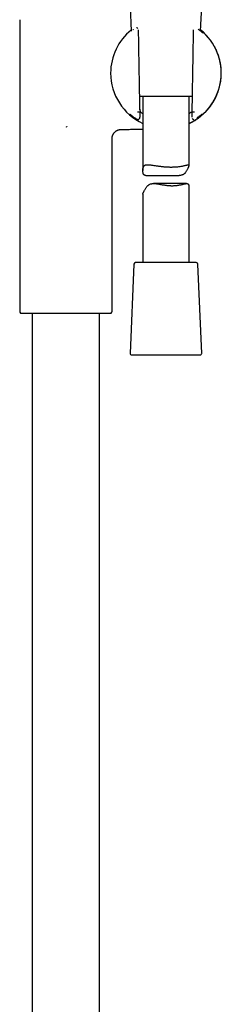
# Model space of a CAD drawing. Header units: millimetres. Extents: x 8 to 1795, y 12 to 2712.
# Tile 24 of 25: x 1254 to 1320, y 1794 to 2113. Entities that reach past the tile are written whole.
import ezdxf

# ---------------------------------------------------------------- set-up
doc = ezdxf.new("R2010")
doc.units = ezdxf.units.MM

msp = doc.modelspace()

# ---------------------------------------------------------------- linework, layer by layer
at = {"color": 7, "linetype": 'Continuous', "lineweight": 30}
for p, q in [((1290.04, 2117.64), (1290.39, 2109.67)), ((1312.92, 2109.68), (1313.28, 2117.82)), ((1254.16, 2113.38), (1254.16, 2018.74)), ((1292.8, 2108.23), (1292.76, 2110.05)), ((1310.55, 2110.05), (1310.51, 2108.23)), ((1310.55, 2110.05), (1310.55, 2110.05)), ((1312.36, 2110.11), (1312.1, 2110.3)), ((1303.84, 2088.48), (1293.14, 2088.48)), ((1294.16, 2088.48), (1294.16, 2064.35)), ((1310.17, 2088.48), (1303.84, 2088.48)), ((1309.16, 2066.14), (1309.16, 2088.48)), ((1293.1, 2083.34), (1293.1, 2083.34)), ((1293.1, 2083.34), (1293.27, 2083.34)), ((1293.23, 2084.28), (1293.26, 2083.5)), ((1293.24, 2084.08), (1293.28, 2083.48)), ((1293.26, 2083.5), (1293.25, 2083.5)), ((1293.25, 2081.68), (1293.28, 2083.38)), ((1310.07, 2084.11), (1310.03, 2083.48)), ((1310.03, 2083.86), (1310.07, 2081.68)), ((1310.04, 2083.34), (1310.21, 2083.34)), ((1310.08, 2084.29), (1310.05, 2083.5)), ((1310.05, 2083.5), (1310.06, 2083.5)), ((1310.21, 2083.34), (1310.21, 2083.34)), ((1269.16, 2078.68), (1269.45, 2078.62)), ((1269.48, 2078.67), (1269.45, 2078.62)), ((1284.16, 2018.74), (1284.16, 2074.73)), ((1295.1, 2062.8), (1305.99, 2062.8)), ((1308.39, 2060.16), (1297.64, 2060.16)), ((1294.16, 2056.75), (1294.16, 2034.48)), ((1309.16, 2034.48), (1309.16, 2058.9)), ((1291.29, 2034), (1290.03, 2005)), ((1311.53, 2034.48), (1291.78, 2034.48)), ((1313.28, 2005), (1312.03, 2034)), ((1254.45, 2018.04), (1283.86, 2018.04)), ((1258.21, 2018.04), (1258.21, 1536.25)), ((1280.11, 1534.12), (1280.11, 2018.04)), ((1290.53, 2004.48), (1304.68, 2004.48)), ((1304.68, 2004.48), (1312.78, 2004.48))]:
    msp.add_line(p, q, dxfattribs=at)
at = {"color": 7, "linetype": 'Continuous', "lineweight": 30, "flags": 128}
for points in [[(1293.28, 2083.48), (1293.27, 2083.49), (1293.26, 2083.5)], [(1310.05, 2083.5), (1310.04, 2083.49), (1310.03, 2083.48)]]:
    msp.add_lwpolyline(points, dxfattribs=at)
at = {"color": 7, "linetype": 'Continuous', "lineweight": 30}
for centre, radius, start, end in [((1301.66, 2096.03), 17.96, 128.9125, 180), ((1301.66, 2096.03), 17.96, 294.6793, 51.0875), ((1301.66, 2096.03), 17.96, 180, 245.3207), ((1291.78, 2033.98), 0.5, 90, 177.5187), ((1311.53, 2033.98), 0.5, 2.4813, 90), ((1255.16, 2018.74), 1, 180, 225), ((1283.16, 2018.74), 1, 315, 0), ((1290.53, 2004.98), 0.5, 177.5187, 270), ((1312.78, 2004.98), 0.5, 270, 2.4813)]:
    msp.add_arc(centre, radius, start, end, dxfattribs=at)
msp.add_ellipse((1311.35, 2159.26), major_axis=(1.31, 75.92), ratio=0.001218, start_param=3.079851, end_param=3.141615, dxfattribs=at)
for points, knots in [([(1292.58, 2110.5), (1292.58, 2110.5), (1292.55, 2110.54), (1292.49, 2110.59), (1292.4, 2110.65), (1292.32, 2110.69), (1292.24, 2110.71), (1292.18, 2110.73), (1292.13, 2110.73), (1292.09, 2110.74), (1292.07, 2110.73), (1292.06, 2110.73)], [0, 0, 0, 0, 0.023113, 0.227966, 0.392542, 0.543691, 0.681513, 0.805387, 0.862561, 0.922466, 1, 1, 1, 1]), ([(1291, 2110.15), (1290.98, 2110.13), (1290.93, 2110.1), (1290.89, 2110.06), (1290.87, 2110.05)], [0, 0, 0, 0, 0.459195, 1, 1, 1, 1]), ([(1293.22, 2084.12), (1293.19, 2085.73), (1293.14, 2088.94), (1293.05, 2093.77), (1292.97, 2098.59), (1292.88, 2103.41), (1292.83, 2106.63), (1292.8, 2108.24)], [0, 0, 0, 0, 0.200018, 0.400009, 0.599992, 0.799983, 1, 1, 1, 1]), ([(1309.16, 2079.67), (1309.37, 2079.77), (1309.8, 2079.97), (1310.43, 2080.31), (1311.04, 2080.66), (1311.61, 2081.03), (1312.15, 2081.4), (1312.65, 2081.77), (1313.12, 2082.15), (1313.56, 2082.53), (1314.02, 2082.94), (1314.47, 2083.39), (1314.92, 2083.86), (1315.34, 2084.33), (1315.71, 2084.78), (1316.05, 2085.22), (1316.35, 2085.64), (1316.68, 2086.11), (1317.02, 2086.64), (1317.38, 2087.26), (1317.73, 2087.92), (1318.06, 2088.6), (1318.36, 2089.31), (1318.64, 2090.06), (1318.89, 2090.83), (1319.12, 2091.63), (1319.3, 2092.46), (1319.45, 2093.27), (1319.55, 2094.04), (1319.62, 2094.79), (1319.65, 2095.55), (1319.66, 2096.31), (1319.63, 2097.08), (1319.57, 2097.82), (1319.48, 2098.55), (1319.37, 2099.25), (1319.23, 2099.92), (1319.07, 2100.57), (1318.9, 2101.18), (1318.7, 2101.81), (1318.48, 2102.44), (1318.22, 2103.08), (1317.96, 2103.67), (1317.68, 2104.24), (1317.41, 2104.75), (1317.15, 2105.2), (1316.9, 2105.6), (1316.64, 2106.01), (1316.35, 2106.42), (1316.03, 2106.86), (1315.69, 2107.31), (1315.32, 2107.74), (1314.94, 2108.17), (1314.52, 2108.62), (1314.07, 2109.07), (1313.56, 2109.53), (1313.19, 2109.86), (1312.97, 2110.03), (1312.94, 2110.05)], [0, 0, 0, 0, 0.019304, 0.039151, 0.058336, 0.076885, 0.094823, 0.111855, 0.128307, 0.144179, 0.159468, 0.178455, 0.196457, 0.213472, 0.229498, 0.244534, 0.25858, 0.271973, 0.291107, 0.310761, 0.33093, 0.351614, 0.372812, 0.394522, 0.416741, 0.439464, 0.462684, 0.48639, 0.506504, 0.526927, 0.54764, 0.568623, 0.589675, 0.610208, 0.630164, 0.649528, 0.668285, 0.68642, 0.703921, 0.720783, 0.74022, 0.758854, 0.776741, 0.793934, 0.810475, 0.823785, 0.836683, 0.84943, 0.863182, 0.878098, 0.894199, 0.908969, 0.924661, 0.9413, 0.958905, 0.977494, 0.997094, 1, 1, 1, 1]), ([(1310.51, 2108.24), (1310.48, 2106.63), (1310.43, 2103.41), (1310.35, 2098.59), (1310.26, 2093.77), (1310.18, 2088.94), (1310.12, 2085.73), (1310.09, 2084.12)], [0, 0, 0, 0, 0.2000171, 0.4000084, 0.599991, 0.7999825, 1, 1, 1, 1]), ([(1313.69, 2109.02), (1313.67, 2109.04), (1313.59, 2109.12), (1313.43, 2109.26), (1313.21, 2109.44), (1312.97, 2109.65), (1312.69, 2109.87), (1312.48, 2110.03), (1312.37, 2110.11), (1312.36, 2110.11)], [0, 0, 0, 0, 0.0698073, 0.23746, 0.414404, 0.5975093, 0.7901766, 0.9927793, 1, 1, 1, 1]), ([(1293.23, 2084.28), (1293.23, 2084.29), (1293.23, 2084.32), (1293.23, 2084.39), (1293.22, 2084.51), (1293.22, 2084.65), (1293.21, 2084.8), (1293.21, 2084.95), (1293.21, 2085.08), (1293.21, 2085.2), (1293.2, 2085.32), (1293.2, 2085.48), (1293.2, 2085.68), (1293.19, 2085.92), (1293.19, 2086.18), (1293.18, 2086.46), (1293.18, 2086.68), (1293.17, 2086.8), (1293.17, 2086.83)], [0, 0, 0, 0, 0.0072988, 0.0540822, 0.1092422, 0.1750514, 0.2466248, 0.3100063, 0.3646804, 0.4099272, 0.4512875, 0.503398, 0.5815517, 0.6714035, 0.765718, 0.8644979, 0.9677777, 1, 1, 1, 1]), ([(1310.11, 2085.5), (1310.11, 2085.49), (1310.11, 2085.42), (1310.11, 2085.32), (1310.11, 2085.2), (1310.1, 2085.08), (1310.1, 2084.95), (1310.1, 2084.8), (1310.09, 2084.65), (1310.09, 2084.52), (1310.09, 2084.4), (1310.08, 2084.33), (1310.08, 2084.29), (1310.08, 2084.29)], [0, 0, 0, 0, 0.034339, 0.13434, 0.213713, 0.300548, 0.405476, 0.527106, 0.66444, 0.785354, 0.887765, 0.973375, 1, 1, 1, 1]), ([(1289.95, 2082.7), (1289.96, 2082.7), (1289.98, 2082.68), (1290.03, 2082.63), (1290.11, 2082.57), (1290.22, 2082.48), (1290.34, 2082.38), (1290.5, 2082.26), (1290.69, 2082.11), (1290.92, 2081.94), (1291.18, 2081.75), (1291.45, 2081.56), (1291.65, 2081.43), (1291.73, 2081.38)], [0, 0, 0, 0, 0.026501, 0.094482, 0.169817, 0.252577, 0.342827, 0.440611, 0.545936, 0.658755, 0.778945, 0.906293, 1, 1, 1, 1]), ([(1293.1, 2083.34), (1293.1, 2083.34), (1293.1, 2083.34), (1293.06, 2083.33), (1293.01, 2083.33), (1292.94, 2083.33), (1292.85, 2083.33), (1292.76, 2083.32), (1292.65, 2083.32), (1292.54, 2083.32), (1292.45, 2083.32), (1292.4, 2083.32), (1292.39, 2083.32)], [0, 0, 0, 0, 0.107024, 0.217152, 0.324175, 0.434303, 0.541334, 0.651469, 0.758516, 0.868667, 0.973896, 1, 1, 1, 1]), ([(1293.27, 2083.34), (1293.28, 2083.34), (1293.28, 2083.35), (1293.28, 2083.41), (1293.28, 2083.45), (1293.28, 2083.48)], [0, 0, 0, 0, 0.2779792, 0.558281, 1, 1, 1, 1]), ([(1294.16, 2082.86), (1294.06, 2082.91), (1293.75, 2083.09), (1293.48, 2083.27), (1293.28, 2083.39)], [0, 0, 0, 0, 0.299637, 1, 1, 1, 1]), ([(1310.03, 2083.4), (1310.03, 2083.4), (1309.85, 2083.27), (1309.56, 2083.09), (1309.24, 2082.91), (1309.16, 2082.87)], [0, 0, 0, 0, 0.008953, 0.724522, 1, 1, 1, 1]), ([(1310.92, 2083.32), (1310.91, 2083.32), (1310.86, 2083.32), (1310.77, 2083.32), (1310.66, 2083.32), (1310.55, 2083.32), (1310.46, 2083.33), (1310.37, 2083.33), (1310.3, 2083.33), (1310.25, 2083.33), (1310.22, 2083.34), (1310.21, 2083.34), (1310.21, 2083.34)], [0, 0, 0, 0, 0.026104, 0.133167, 0.243335, 0.350398, 0.460566, 0.567621, 0.677782, 0.784821, 0.894965, 1, 1, 1, 1]), ([(1311.73, 2081.47), (1311.74, 2081.48), (1311.86, 2081.56), (1312.05, 2081.7), (1312.3, 2081.87), (1312.52, 2082.03), (1312.7, 2082.17), (1312.87, 2082.3), (1313.02, 2082.42), (1313.14, 2082.52), (1313.24, 2082.6), (1313.32, 2082.66), (1313.37, 2082.71), (1313.42, 2082.75), (1313.44, 2082.77), (1313.44, 2082.77), (1313.45, 2082.77)], [0, 0, 0, 0, 0.015032, 0.121224, 0.221657, 0.316293, 0.405111, 0.488117, 0.580077, 0.663754, 0.739211, 0.80651, 0.8657, 0.916927, 0.96522, 1, 1, 1, 1]), ([(1291.86, 2081.29), (1291.91, 2081.26), (1291.99, 2081.21), (1292.09, 2081.15), (1292.18, 2081.1), (1292.25, 2081.06), (1292.32, 2081.03), (1292.38, 2081.01), (1292.46, 2081), (1292.54, 2080.99), (1292.62, 2080.99), (1292.71, 2081.01), (1292.8, 2081.04), (1292.91, 2081.09), (1293.03, 2081.17), (1293.12, 2081.28), (1293.18, 2081.39), (1293.21, 2081.48), (1293.24, 2081.58), (1293.24, 2081.64), (1293.24, 2081.68)], [0, 0, 0, 0, 0.105544, 0.197883, 0.277873, 0.346268, 0.403845, 0.451721, 0.49235, 0.530295, 0.566871, 0.603077, 0.641456, 0.692111, 0.756253, 0.831754, 0.872683, 0.914841, 0.957516, 1, 1, 1, 1]), ([(1310.23, 2081.25), (1310.23, 2081.25), (1310.26, 2081.2), (1310.33, 2081.15), (1310.41, 2081.09), (1310.51, 2081.03), (1310.6, 2081.01), (1310.68, 2080.99), (1310.71, 2080.99), (1310.74, 2080.99), (1310.76, 2080.99), (1310.77, 2080.99)], [0, 0, 0, 0, 0.0501133, 0.2410585, 0.3939155, 0.5345206, 0.7809119, 0.8351865, 0.8899114, 0.9510203, 1, 1, 1, 1]), ([(1284.16, 2074.73), (1284.16, 2074.82), (1284.16, 2075.01), (1284.21, 2075.29), (1284.27, 2075.55), (1284.35, 2075.79), (1284.44, 2076), (1284.54, 2076.21), (1284.66, 2076.39), (1284.78, 2076.56), (1284.89, 2076.7), (1285.01, 2076.83), (1285.16, 2076.97), (1285.32, 2077.1), (1285.51, 2077.24), (1285.71, 2077.36), (1285.94, 2077.47), (1286.19, 2077.57), (1286.47, 2077.65), (1286.79, 2077.71), (1287, 2077.72), (1287.12, 2077.73)], [0, 0, 0, 0, 0.062166, 0.122146, 0.179365, 0.233319, 0.283582, 0.329808, 0.379579, 0.422833, 0.460515, 0.498229, 0.536685, 0.585686, 0.635582, 0.686202, 0.738398, 0.796261, 0.859694, 0.92792, 1, 1, 1, 1]), ([(1287.11, 2077.73), (1287.48, 2077.73), (1288.36, 2077.74), (1289.74, 2077.77), (1291.26, 2077.79), (1292.73, 2077.82), (1293.69, 2077.84), (1294.16, 2077.85)], [0, 0, 0, 0, 0.154582, 0.37511, 0.590992, 0.80238, 1, 1, 1, 1]), ([(1295.1, 2062.8), (1295.06, 2062.8), (1294.95, 2062.8), (1294.82, 2062.83), (1294.68, 2062.87), (1294.57, 2062.94), (1294.47, 2063.04), (1294.38, 2063.17), (1294.31, 2063.31), (1294.26, 2063.48), (1294.21, 2063.7), (1294.17, 2064), (1294.15, 2064.36), (1294.17, 2064.71), (1294.21, 2065.03), (1294.26, 2065.3), (1294.34, 2065.53), (1294.43, 2065.72), (1294.55, 2065.89), (1294.69, 2066.03), (1294.86, 2066.13), (1295.05, 2066.21), (1295.27, 2066.26), (1295.51, 2066.29), (1295.8, 2066.29), (1296.14, 2066.28), (1296.54, 2066.24), (1296.98, 2066.18), (1297.45, 2066.11), (1297.94, 2066.03), (1298.46, 2065.95), (1299, 2065.87), (1299.57, 2065.79), (1300.14, 2065.72), (1300.69, 2065.66), (1301.2, 2065.62), (1301.66, 2065.58), (1302.16, 2065.55), (1302.68, 2065.54), (1303.21, 2065.53), (1303.69, 2065.53), (1304.12, 2065.54), (1304.57, 2065.56), (1305.06, 2065.59), (1305.58, 2065.64), (1306.09, 2065.7), (1306.57, 2065.77), (1307.01, 2065.85), (1307.42, 2065.93), (1307.8, 2066.02), (1308.09, 2066.09), (1308.33, 2066.16), (1308.51, 2066.2), (1308.68, 2066.24), (1308.82, 2066.27), (1308.94, 2066.29), (1309.03, 2066.29), (1309.1, 2066.27), (1309.14, 2066.23), (1309.16, 2066.17), (1309.15, 2066.07), (1309.12, 2065.94), (1309.07, 2065.79), (1309, 2065.6), (1308.91, 2065.39), (1308.8, 2065.13), (1308.67, 2064.83), (1308.49, 2064.48), (1308.29, 2064.13), (1308.08, 2063.82), (1307.88, 2063.57), (1307.68, 2063.38), (1307.47, 2063.2), (1307.24, 2063.05), (1306.98, 2062.94), (1306.71, 2062.86), (1306.42, 2062.81), (1306.18, 2062.8), (1306.03, 2062.8), (1305.99, 2062.8)], [0, 0, 0, 0, 0.008153, 0.01739, 0.026683, 0.036073, 0.045541, 0.054772, 0.064067, 0.073437, 0.082843, 0.099236, 0.115706, 0.132348, 0.14628, 0.160257, 0.171518, 0.183317, 0.19521, 0.207251, 0.219394, 0.231177, 0.243043, 0.255023, 0.267073, 0.282745, 0.298537, 0.314495, 0.33067, 0.346621, 0.362667, 0.378855, 0.395239, 0.412585, 0.428014, 0.441341, 0.454727, 0.465956, 0.482747, 0.497682, 0.510581, 0.523535, 0.5344, 0.550814, 0.567457, 0.584213, 0.601202, 0.617968, 0.634957, 0.652059, 0.669393, 0.680268, 0.692318, 0.704412, 0.716647, 0.728936, 0.740206, 0.752104, 0.764071, 0.776159, 0.788337, 0.800255, 0.812273, 0.824442, 0.836711, 0.847173, 0.86298, 0.878841, 0.894816, 0.910838, 0.921591, 0.93213, 0.942724, 0.953437, 0.964261, 0.974816, 0.98547, 0.996254, 1, 1, 1, 1]), ([(1294.16, 2056.75), (1294.16, 2056.77), (1294.16, 2056.8), (1294.19, 2056.89), (1294.24, 2057.01), (1294.31, 2057.17), (1294.4, 2057.36), (1294.51, 2057.57), (1294.64, 2057.83), (1294.79, 2058.13), (1294.99, 2058.48), (1295.21, 2058.83), (1295.44, 2059.14), (1295.66, 2059.39), (1295.87, 2059.58), (1296.09, 2059.76), (1296.34, 2059.91), (1296.61, 2060.02), (1296.9, 2060.1), (1297.21, 2060.14), (1297.53, 2060.16), (1297.9, 2060.16), (1298.34, 2060.13), (1298.83, 2060.06), (1299.34, 2059.98), (1299.87, 2059.89), (1300.37, 2059.8), (1300.84, 2059.72), (1301.27, 2059.66), (1301.7, 2059.6), (1302.12, 2059.55), (1302.53, 2059.51), (1302.92, 2059.48), (1303.31, 2059.47), (1303.57, 2059.47), (1303.7, 2059.46)], [0, 0, 0, 0, 0.019811, 0.049786, 0.07912, 0.108698, 0.138651, 0.168849, 0.194598, 0.233502, 0.272543, 0.311861, 0.351296, 0.377763, 0.4037, 0.429776, 0.456145, 0.482785, 0.508764, 0.534987, 0.561528, 0.588246, 0.624825, 0.661691, 0.698855, 0.73635, 0.774852, 0.803933, 0.833108, 0.862583, 0.892167, 0.918963, 0.945849, 0.972876, 1, 1, 1, 1]), ([(1303.7, 2059.46), (1303.89, 2059.47), (1304.25, 2059.47), (1304.73, 2059.5), (1305.16, 2059.55), (1305.54, 2059.6), (1305.94, 2059.66), (1306.36, 2059.74), (1306.81, 2059.84), (1307.23, 2059.95), (1307.58, 2060.03), (1307.87, 2060.1), (1308.11, 2060.14), (1308.33, 2060.16), (1308.51, 2060.16), (1308.65, 2060.13), (1308.76, 2060.09), (1308.86, 2060.02), (1308.95, 2059.92), (1309.02, 2059.79), (1309.07, 2059.65), (1309.11, 2059.48), (1309.14, 2059.26), (1309.16, 2059.06), (1309.15, 2058.92), (1309.15, 2058.9)], [0, 0, 0, 0, 0.05915, 0.11183, 0.15735, 0.203069, 0.241415, 0.300553, 0.360433, 0.420683, 0.481698, 0.525927, 0.570351, 0.615133, 0.660226, 0.69364, 0.727253, 0.761219, 0.795464, 0.828856, 0.862476, 0.896368, 0.93039, 0.989688, 1, 1, 1, 1])]:
    msp.add_open_spline(points, degree=3, knots=knots, dxfattribs=at)

doc.saveas('drawing.dxf')
